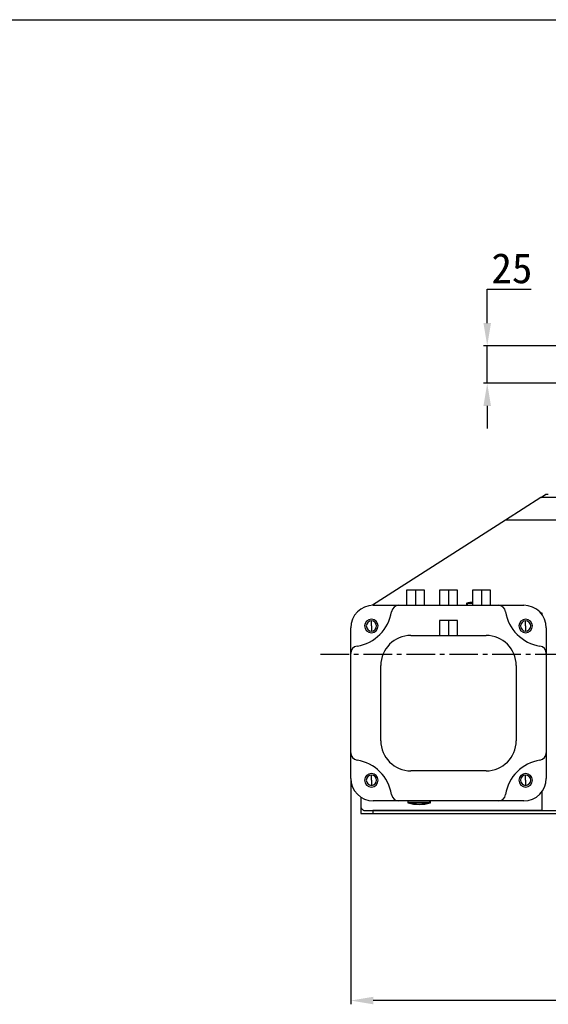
# Model space of a CAD drawing. Header units: millimetres. Extents: x 4624 to 7637, y -669 to 1387.
# Tile 73 of 84: x 5932 to 6283, y 733 to 1387. Entities that reach past the tile are written whole.
import ezdxf

# ---------------------------------------------------------------- set-up
doc = ezdxf.new("R2010")
doc.units = ezdxf.units.MM
doc.linetypes.add('CENTER2', pattern=[28.575, 19.05, -3.175, 3.175, -3.175])
doc.styles.get("Standard").update_dxf_attribs({"font": 'SimSun.ttf'})
doc.dimstyles.new('ISO-25', dxfattribs={"dimscale": 2.5, "dimtxt": 8, "dimasz": 6, "dimexe": 1, "dimexo": 0, "dimgap": 1.5, "dimtad": 1, "dimtoh": 1, "dimdsep": 46, "dimtxsty": 'Standard', "dimcen": 2.5, "dimclrd": 3, "dimclre": 3, "dimclrt": 3, "dimadec": 0, "dimazin": 0, "dimtfac": 1, "dimtmove": 0, "dimatfit": 3, "dimfxl": 0, "dimarcsym": 0})

# ---------------------------------------------------------------- blocks, each defined once
blk = doc.blocks.new('*D78')
at = {"color": 3, "lineweight": -2, "transparency": 16777216}
for p, q in [((6242.64, 1185.69), (6242.64, 1208.28)), ((6242.64, 1208.28), (6271.76, 1208.28)), ((6307.26, 1170.69), (6240.14, 1170.69)), ((6242.64, 1145.69), (6242.64, 1170.69)), ((6307.26, 1145.69), (6240.14, 1145.69)), ((6242.64, 1130.69), (6242.64, 1115.69))]:
    blk.add_line(p, q, dxfattribs=at)
at = {"color": 3, "lineweight": -3, "transparency": 16777216}
for points in [[(6240.14, 1185.69), (6245.14, 1185.69), (6242.64, 1170.69)], [(6240.14, 1130.69), (6245.14, 1130.69), (6242.64, 1145.69)]]:
    blk.add_solid(points, dxfattribs=at)
at = {"layer": 'Defpoints', "color": 0, "lineweight": -3, "transparency": 16777216}
for p in [(6307.26, 1170.69), (6242.64, 1145.69), (6307.26, 1145.69)]:
    blk.add_point(p, dxfattribs=at)
at = {"color": 3, "lineweight": -3, "transparency": 16777216, "insert": (6259.07, 1222.03), "char_height": 20, "attachment_point": 5}
blk.add_mtext('25', dxfattribs=at)
blk = doc.blocks.new('*D84')
at = {"color": 3, "lineweight": -2, "transparency": 16777216}
for p, q in [((6769.6, 894.75), (6769.6, 732.98)), ((6151.92, 883.13), (6151.92, 732.98)), ((6754.6, 735.48), (6166.92, 735.48))]:
    blk.add_line(p, q, dxfattribs=at)
at = {"color": 3, "lineweight": -3, "transparency": 16777216}
for points in [[(6166.92, 737.98), (6166.92, 732.98), (6151.92, 735.48)], [(6754.6, 737.98), (6754.6, 732.98), (6769.6, 735.48)]]:
    blk.add_solid(points, dxfattribs=at)
at = {"layer": 'Defpoints', "color": 0, "lineweight": -3, "transparency": 16777216}
for p in [(6769.6, 894.75), (6151.92, 883.13), (6151.92, 735.48)]:
    blk.add_point(p, dxfattribs=at)
at = {"color": 3, "lineweight": -3, "transparency": 16777216, "insert": (6460.76, 749.23), "char_height": 20, "attachment_point": 5}
blk.add_mtext('617.7', dxfattribs=at)
blk = doc.blocks.new('*U86')
at = {"color": 0, "linetype": 'CENTER2', "lineweight": -3, "transparency": 16777216}
for p, q in [((0, 30), (0, 234.8)), ((-329.02, 0), (-30, 0)), ((30, 0), (319.37, 0)), ((0, -153.5), (0, -30))]:
    blk.add_line(p, q, dxfattribs=at)
at = {"color": 0, "linetype": 'Continuous', "lineweight": -3, "transparency": 16777216}
for p, q in [((0, -15), (0, 15)), ((-15, 0), (15, 0))]:
    blk.add_line(p, q, dxfattribs=at)

msp = doc.modelspace()

# ---------------------------------------------------------------- linework, layer by layer
at = {"lineweight": 30}
msp.add_line((4702.567, 1387.331), (7618.948, 1387.331), dxfattribs=at)
at = {"color": 7, "linetype": 'Continuous', "lineweight": 25}
for p, q in [((6278.26, 1069.685), (6254.822, 1054.685)), ((6345.26, 1069.685), (6278.26, 1069.685)), ((6278.327, 1069.728), (6281.385, 1071.685)), ((6283.26, 1071.685), (6281.385, 1071.685)), ((6254.822, 1054.685), (6166.449, 998.128)), ((6340.228, 1054.685), (6254.822, 1054.685)), ((6188.924, 1008.128), (6188.924, 998.128)), ((6194.924, 1008.128), (6188.924, 1008.128)), ((6194.924, 1008.128), (6194.924, 998.128)), ((6200.924, 1008.128), (6194.924, 1008.128)), ((6200.924, 998.128), (6200.924, 1008.128)), ((6210.924, 1008.128), (6210.924, 998.128)), ((6216.924, 1008.128), (6210.924, 1008.128)), ((6216.924, 1008.128), (6216.924, 998.128)), ((6222.924, 1008.128), (6216.924, 1008.128)), ((6222.924, 998.128), (6222.924, 1008.128)), ((6232.924, 1008.128), (6232.924, 998.128)), ((6238.924, 1008.128), (6232.924, 1008.128)), ((6238.924, 1008.128), (6238.924, 998.128)), ((6244.924, 1008.128), (6238.924, 1008.128)), ((6244.924, 998.128), (6244.924, 1008.128)), ((6166.924, 998.128), (6183.936, 998.128)), ((6183.936, 998.128), (6249.912, 998.128)), ((6228.924, 999.274), (6228.924, 998.328)), ((6229.493, 999.274), (6228.924, 999.274)), ((6228.924, 998.328), (6229.493, 998.328)), ((6229.073, 999.468), (6229.63, 999.468)), ((6229.493, 998.328), (6229.493, 999.274)), ((6232.924, 999.274), (6229.493, 999.274)), ((6229.493, 998.328), (6232.924, 998.328)), ((6229.63, 999.468), (6232.924, 999.468)), ((6249.912, 998.128), (6266.924, 998.128)), ((6210.924, 988.128), (6210.924, 978.128)), ((6216.924, 988.128), (6210.924, 988.128)), ((6216.924, 988.128), (6216.924, 978.128)), ((6222.924, 988.128), (6216.924, 988.128)), ((6222.924, 978.128), (6222.924, 988.128)), ((6277.971, 993.074), (6279.023, 993.074)), ((6279.023, 993.074), (6279.023, 991.902)), ((6151.924, 966.116), (6151.924, 983.128)), ((6165.659, 984.393), (6165.659, 987.793)), ((6165.659, 984.393), (6165.659, 980.993)), ((6268.19, 984.393), (6268.19, 987.793)), ((6268.19, 984.393), (6268.19, 980.993)), ((6281.924, 983.128), (6281.924, 966.116)), ((6191.924, 978.128), (6241.924, 978.128)), ((6151.924, 900.14), (6151.924, 966.116)), ((6281.924, 966.116), (6281.924, 900.14)), ((6171.924, 908.128), (6171.924, 958.128)), ((6261.924, 958.128), (6261.924, 908.128)), ((6151.924, 883.128), (6151.924, 900.14)), ((6281.924, 900.14), (6281.924, 883.128)), ((6165.659, 881.863), (6165.659, 885.263)), ((6241.924, 888.128), (6191.924, 888.128)), ((6268.19, 881.863), (6268.19, 885.263)), ((6165.659, 881.863), (6165.659, 878.463)), ((6268.19, 881.863), (6268.19, 878.463)), ((6158.552, 870.728), (6158.552, 864.685)), ((6279.023, 874.325), (6279.023, 861.685)), ((6158.552, 864.51), (6158.552, 859.685)), ((6183.936, 868.128), (6166.924, 868.128)), ((6249.912, 868.128), (6183.936, 868.128)), ((6189.924, 867.928), (6189.924, 866.981)), ((6204.356, 867.928), (6189.924, 867.928)), ((6189.924, 866.981), (6204.356, 866.981)), ((6204.219, 866.788), (6190.073, 866.788)), ((6204.776, 866.788), (6204.219, 866.788)), ((6204.356, 867.928), (6204.356, 866.981)), ((6204.924, 867.928), (6204.356, 867.928)), ((6204.356, 866.981), (6204.924, 866.981)), ((6204.924, 866.981), (6204.924, 867.928)), ((6266.924, 868.128), (6249.912, 868.128)), ((6158.552, 859.685), (6166.552, 859.685)), ((6161.552, 861.685), (6279.023, 861.685)), ((6278.848, 861.685), (6166.552, 861.685)), ((6166.552, 861.685), (6166.552, 859.685)), ((6166.552, 859.685), (6345.26, 859.685)), ((6279.023, 861.685), (6335.76, 861.685))]:
    msp.add_line(p, q, dxfattribs=at)
at = {"color": 7, "linetype": 'Continuous', "lineweight": 25, "flags": 128}
msp.add_lwpolyline([(6229.63, 999.468), (6231.303, 999.886), (6232.924, 1000.176)], dxfattribs=at)
at = {"color": 7, "linetype": 'Continuous', "lineweight": 25}
for centre, radius, start, end in [((6166.924, 983.128), 15, 90, 180), ((6183.936, 993.128), 5, 90, 171.122582), ((6229.124, 999.274), 0.2, 104.881229, 180), ((6229.124, 998.328), 0.2, 180, 270), ((6236.424, 971.803), 28.625, 97.023172, 104.881229), ((6229.685, 998.321), 0.193, 177.833726, 267.656022), ((6229.69, 999.279), 0.198, 107.794215, 181.402539), ((6249.912, 993.128), 5, 8.877418, 90), ((6266.924, 983.128), 15, 0, 90), ((6151.924, 998.128), 27.4, 278.877418, 351.122582), ((6165.659, 984.393), 4.5, 90, 270), ((6165.659, 984.393), 4.5, 270, 90), ((6281.924, 998.128), 27.4, 188.877418, 261.122582), ((6268.19, 984.393), 4.5, 90, 270), ((6268.19, 984.393), 4.5, 270, 90), ((6165.659, 984.393), 3.4, 90, 270), ((6165.659, 984.393), 3.4, 270, 90), ((6268.19, 984.393), 3.4, 90, 270), ((6268.19, 984.393), 3.4, 270, 90), ((6191.924, 958.128), 20, 90, 180), ((6241.924, 958.128), 20, 0, 90), ((6156.924, 966.116), 5, 98.877418, 180), ((6276.924, 966.116), 5, 0, 81.122582), ((6191.924, 908.128), 20, 180, 270), ((6241.924, 908.128), 20, 270, 0), ((6156.924, 900.14), 5, 180, 261.122582), ((6276.924, 900.14), 5, 278.877418, 0), ((6151.924, 868.128), 27.4, 8.877418, 81.122582), ((6281.924, 868.128), 27.4, 98.877418, 171.122582), ((6165.659, 881.863), 4.5, 90, 270), ((6165.659, 881.863), 3.4, 90, 270), ((6165.659, 881.863), 4.5, 270, 90), ((6165.659, 881.863), 3.4, 270, 90), ((6268.19, 881.863), 4.5, 90, 270), ((6268.19, 881.863), 3.4, 90, 270), ((6268.19, 881.863), 4.5, 270, 90), ((6268.19, 881.863), 3.4, 270, 90), ((6166.924, 883.128), 15, 180, 270), ((6266.924, 883.128), 15, 270, 0), ((6183.936, 873.128), 5, 188.877418, 270), ((6249.912, 873.128), 5, 270, 351.122582), ((6190.124, 867.928), 0.2, 90, 180), ((6190.124, 866.981), 0.2, 180, 255.118771), ((6197.424, 894.453), 28.625, 255.118771, 270), ((6197.424, 894.453), 28.625, 270, 284.881229), ((6197.417, 890.404), 24.576, 270.01805, 286.067891), ((6204.163, 867.935), 0.193, 357.833726, 87.656022), ((6204.158, 866.976), 0.198, 287.794215, 1.402539), ((6204.724, 867.928), 0.2, 360, 90), ((6204.724, 866.981), 0.2, 284.881229, 360)]:
    msp.add_arc(centre, radius, start, end, dxfattribs=at)
msp.add_open_spline([(6158.552, 864.685), (6158.553, 864.629), (6158.555, 864.516), (6158.57, 864.349), (6158.593, 864.183), (6158.625, 864.018), (6158.667, 863.856), (6158.719, 863.695), (6158.829, 863.407), (6159.041, 863.008), (6159.417, 862.551), (6159.874, 862.174), (6160.31, 861.943), (6160.68, 861.809), (6160.966, 861.738), (6161.257, 861.694), (6161.454, 861.688), (6161.552, 861.685)], degree=3, knots=[0, 0, 0, 0, 0.0359839, 0.0716986, 0.1072566, 0.1427716, 0.178358, 0.2141295, 0.2501978, 0.3749399, 0.5000295, 0.6247717, 0.7498613, 0.8126377, 0.8748442, 0.9370943, 1, 1, 1, 1], dxfattribs=at)

# ---------------------------------------------------------------- block references
at = {"linetype": 'CENTER2', "lineweight": -3}
msp.add_blockref('*U86', (6460.76, 965.685), dxfattribs=at)

# ---------------------------------------------------------------- dimensions: what is measured, and where the dimension line sits
at = {"lineweight": -3}
dim = msp.add_linear_dim(base=(6242.643, 1145.685), p1=(6307.26, 1170.685), p2=(6307.26, 1145.685), angle=90, dimstyle='ISO-25', dxfattribs=at)
dim.commit()
dim.dimension.update_dxf_attribs({"geometry": '*D78', "text_midpoint": (6259.074, 1208.279), "dimtype": 160})
dim = msp.add_linear_dim(base=(6151.924, 735.476), p1=(6769.596, 894.754), p2=(6151.924, 883.128), dimstyle='ISO-25', override={"dimdec": 1}, dxfattribs=at)
dim.commit()
dim.dimension.update_dxf_attribs({"geometry": '*D84', "text_midpoint": (6460.76, 749.226)})

doc.saveas('drawing.dxf')
